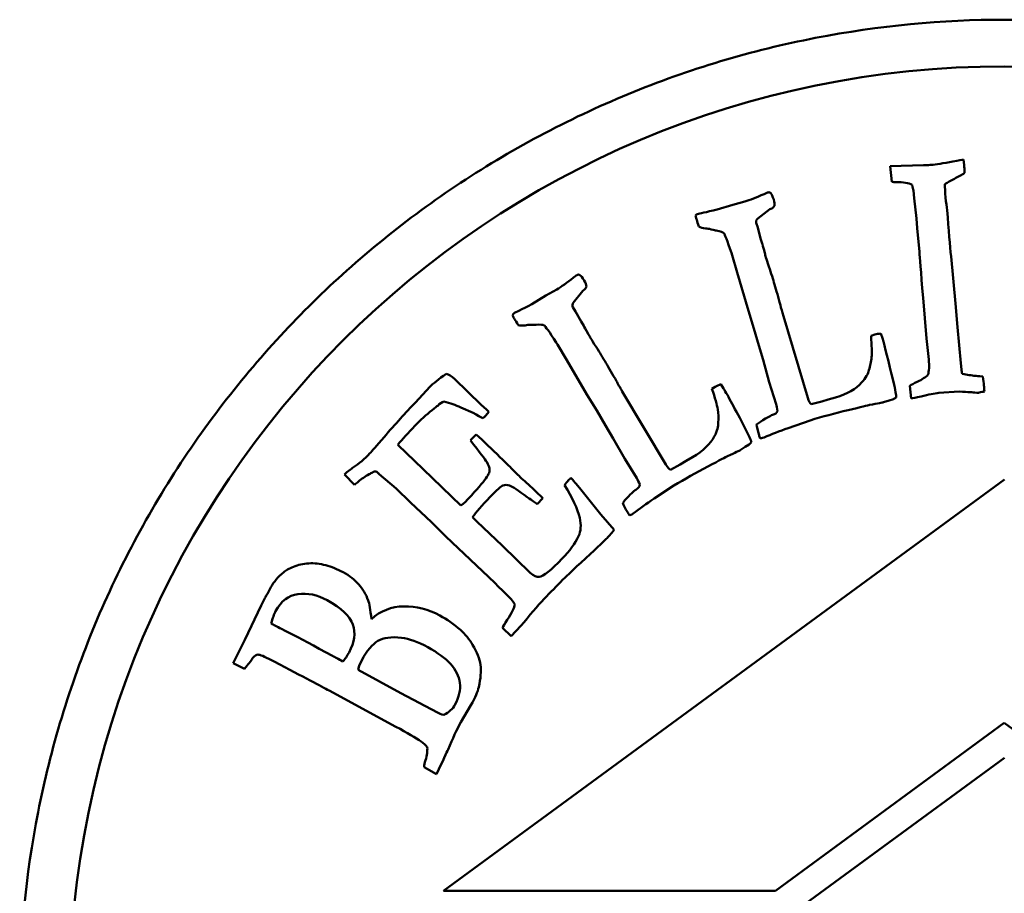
# Model space of a CAD drawing. Header units: millimetres. Extents: x 735 to 5438, y 1434 to 3246.
# Tile 4 of 9: x 3115 to 3136, y 1676 to 1695. Entities that reach past the tile are written whole.
import ezdxf

# ---------------------------------------------------------------- set-up
doc = ezdxf.new("R2010")
doc.units = ezdxf.units.MM
doc.layers.add('Visibile (ISO)', color=7, linetype='Continuous', lineweight=50)

msp = doc.modelspace()

# ---------------------------------------------------------------- linework, layer by layer
at = {"layer": 'Visibile (ISO)'}
for p, q in [((3134.171, 1691.905), (3133.459, 1691.883)), ((3133.459, 1691.883), (3133.494, 1691.548)), ((3135.037, 1691.907), (3135.026, 1692.027)), ((3133.953, 1691.361), (3133.972, 1691.198)), ((3130.093, 1691.059), (3129.756, 1690.953)), ((3130.348, 1691.127), (3130.093, 1691.059)), ((3133.972, 1691.198), (3134.021, 1690.766)), ((3130.624, 1690.764), (3130.884, 1690.96)), ((3130.624, 1690.571), (3130.592, 1690.674)), ((3134.021, 1690.766), (3134.036, 1690.559)), ((3130.685, 1690.337), (3130.624, 1690.571)), ((3134.036, 1690.559), (3134.082, 1690.053)), ((3130.718, 1690.23), (3130.685, 1690.337)), ((3130.061, 1690.032), (3130.076, 1689.982)), ((3130.076, 1689.982), (3130.184, 1689.61)), ((3134.855, 1688.947), (3134.758, 1689.951)), ((3130.184, 1689.61), (3130.423, 1688.79)), ((3126.092, 1689.116), (3125.791, 1688.93)), ((3126.322, 1689.244), (3126.092, 1689.116)), ((3126.678, 1688.96), (3126.883, 1689.214)), ((3134.141, 1689.275), (3134.164, 1689.069)), ((3134.164, 1689.069), (3134.236, 1688.197)), ((3134.894, 1688.435), (3134.855, 1688.947)), ((3126.726, 1688.772), (3126.67, 1688.865)), ((3126.843, 1688.561), (3126.726, 1688.772)), ((3130.423, 1688.79), (3130.543, 1688.408)), ((3126.9, 1688.465), (3126.843, 1688.561)), ((3131.692, 1686.927), (3131.175, 1688.671)), ((3130.543, 1688.408), (3130.647, 1688.047)), ((3133.126, 1688.278), (3133.047, 1688.254)), ((3133.289, 1688.201), (3133.259, 1688.3)), ((3134.968, 1687.671), (3134.894, 1688.435)), ((3126.313, 1688.112), (3126.34, 1688.068)), ((3126.34, 1688.068), (3126.536, 1687.733)), ((3134.236, 1688.197), (3134.282, 1687.747)), ((3130.647, 1688.047), (3130.739, 1687.742)), ((3126.536, 1687.733), (3126.968, 1686.997)), ((3130.739, 1687.742), (3130.871, 1687.26)), ((3134.982, 1687.53), (3134.968, 1687.671)), ((3124.708, 1686.779), (3124.138, 1687.33)), ((3130.871, 1687.26), (3131.018, 1686.791)), ((3123.607, 1687.159), (3123.299, 1686.827)), ((3128.655, 1685.501), (3127.726, 1687.065)), ((3129.714, 1687.163), (3129.644, 1687.121)), ((3129.891, 1687.128), (3129.837, 1687.217)), ((3133.879, 1687.186), (3133.904, 1686.911)), ((3134.495, 1687.03), (3134.934, 1687.062)), ((3126.968, 1686.997), (3127.178, 1686.655)), ((3131.991, 1686.846), (3131.765, 1686.791)), ((3132.13, 1686.892), (3131.991, 1686.846)), ((3132.284, 1686.934), (3132.13, 1686.892)), ((3133.311, 1686.83), (3133.433, 1686.872)), ((3133.433, 1686.872), (3133.524, 1686.899)), ((3124.273, 1686.719), (3124.537, 1686.602)), ((3124.823, 1686.674), (3124.708, 1686.779)), ((3124.806, 1686.546), (3124.872, 1686.626)), ((3124.872, 1686.626), (3124.823, 1686.674)), ((3127.178, 1686.655), (3127.367, 1686.332)), ((3131.271, 1686.277), (3131.748, 1686.444)), ((3127.367, 1686.332), (3127.532, 1686.058)), ((3124.495, 1686.037), (3124.477, 1686.012)), ((3124.6, 1686.14), (3124.495, 1686.037)), ((3127.532, 1686.058), (3127.778, 1685.623)), ((3130.723, 1686.067), (3130.76, 1686.078)), ((3123.464, 1685.397), (3122.921, 1685.922)), ((3130.248, 1685.805), (3130.357, 1685.875)), ((3130.357, 1685.875), (3130.438, 1685.924)), ((3127.778, 1685.623), (3128.035, 1685.204)), ((3129.089, 1685.576), (3128.965, 1685.496)), ((3129.228, 1685.654), (3129.089, 1685.576)), ((3124.27, 1684.619), (3123.464, 1685.397)), ((3128.965, 1685.496), (3128.759, 1685.388)), ((3121.783, 1685.289), (3121.994, 1685.067)), ((3122.527, 1685.296), (3122.886, 1684.985)), ((3135.903, 1685.178), (3123.904, 1676.379)), ((3122.886, 1684.985), (3123.193, 1684.683)), ((3126.809, 1685.001), (3126.734, 1685.091)), ((3127.266, 1684.433), (3126.809, 1685.001)), ((3128.407, 1684.769), (3128.828, 1685.047)), ((3125.903, 1684.653), (3126.026, 1684.78)), ((3126.026, 1684.78), (3125.964, 1684.84)), ((3123.193, 1684.683), (3123.645, 1684.264)), ((3124.617, 1684.283), (3124.524, 1684.373)), ((3125.163, 1683.756), (3124.617, 1684.283)), ((3127.55, 1684.099), (3127.266, 1684.433)), ((3127.926, 1684.43), (3127.96, 1684.45)), ((3123.645, 1684.264), (3123.952, 1683.961)), ((3123.952, 1683.961), (3124.996, 1682.964)), ((3125.758, 1683.181), (3125.163, 1683.756)), ((3120.21, 1682.874), (3120.134, 1682.734)), ((3124.996, 1682.964), (3125.077, 1682.88)), ((3120.002, 1682.482), (3119.65, 1681.746)), ((3120.043, 1682.568), (3120.002, 1682.482)), ((3125.162, 1682.007), (3125.351, 1681.824)), ((3125.351, 1681.824), (3125.552, 1682.05)), ((3125.552, 1682.05), (3125.624, 1682.124)), ((3119.65, 1681.746), (3119.399, 1681.25)), ((3121.525, 1681.403), (3121.244, 1681.556)), ((3119.399, 1681.25), (3119.642, 1681.127)), ((3122.99, 1680.606), (3122.077, 1681.103)), ((3121.451, 1680.663), (3122.884, 1679.888)), ((3123.77, 1680.191), (3122.99, 1680.606)), ((3124.27, 1679.983), (3124.487, 1680.346)), ((3131, 1676.379), (3135.898, 1679.97)), ((3135.898, 1679.97), (3140.795, 1676.379)), ((3135.903, 1679.226), (3123.903, 1670.426)), ((3123.485, 1679.026), (3123.751, 1678.876)), ((3123.904, 1676.379), (3131, 1676.379))]:
    msp.add_line(p, q, dxfattribs=at)
msp.add_circle((3135.898, 1674.018), 20, dxfattribs=at)
msp.add_arc((3120.441, 1682.42), 0.425, 151.4562, 159.6257, dxfattribs=at)
for points, knots in [([(3156.962, 1674.018), (3156.962, 1672.697), (3156.835, 1671.331), (3156.3, 1668.615), (3155.893, 1667.265), (3154.815, 1664.675), (3154.144, 1663.434), (3152.594, 1661.14), (3151.715, 1660.087), (3149.843, 1658.224), (3148.786, 1657.351), (3146.487, 1655.812), (3145.243, 1655.146), (3142.651, 1654.077), (3141.3, 1653.674), (3138.583, 1653.144), (3137.218, 1653.018), (3134.578, 1653.018), (3133.213, 1653.144), (3130.496, 1653.674), (3129.145, 1654.077), (3126.553, 1655.146), (3125.309, 1655.812), (3123.01, 1657.351), (3121.953, 1658.224), (3120.081, 1660.087), (3119.202, 1661.14), (3117.652, 1663.434), (3116.981, 1664.675), (3115.903, 1667.265), (3115.496, 1668.615), (3114.961, 1671.331), (3114.834, 1672.697), (3114.834, 1675.339), (3114.961, 1676.705), (3115.496, 1679.421), (3115.903, 1680.772), (3116.981, 1683.361), (3117.652, 1684.602), (3119.202, 1686.896), (3120.081, 1687.949), (3121.953, 1689.812), (3123.01, 1690.686), (3125.309, 1692.224), (3126.553, 1692.89), (3129.145, 1693.959), (3130.496, 1694.363), (3133.213, 1694.892), (3134.578, 1695.018), (3137.218, 1695.018), (3138.583, 1694.892), (3141.3, 1694.363), (3142.651, 1693.959), (3145.243, 1692.89), (3146.487, 1692.224), (3148.786, 1690.686), (3149.843, 1689.812), (3151.715, 1687.949), (3152.594, 1686.896), (3154.144, 1684.602), (3154.815, 1683.361), (3155.893, 1680.772), (3156.3, 1679.421), (3156.835, 1676.705), (3156.962, 1675.339), (3156.962, 1674.018)], [0, 0, 0, 0, 0.396265, 0.396265, 0.79253, 0.79253, 1.188794, 1.188794, 1.585059, 1.585059, 1.981049, 1.981049, 2.377039, 2.377039, 2.773029, 2.773029, 3.169019, 3.169019, 3.565009, 3.565009, 3.960999, 3.960999, 4.356989, 4.356989, 4.752979, 4.752979, 5.149244, 5.149244, 5.545509, 5.545509, 5.941774, 5.941774, 6.338039, 6.338039, 6.734303, 6.734303, 7.130568, 7.130568, 7.526833, 7.526833, 7.923098, 7.923098, 8.319088, 8.319088, 8.715078, 8.715078, 9.111068, 9.111068, 9.507058, 9.507058, 9.903048, 9.903048, 10.299038, 10.299038, 10.695028, 10.695028, 11.091018, 11.091018, 11.487283, 11.487283, 11.883548, 11.883548, 12.279812, 12.279812, 12.676077, 12.676077, 12.676077, 12.676077]), ([(3134.629, 1691.497), (3134.683, 1691.537), (3134.751, 1691.576), (3134.914, 1691.655), (3134.986, 1691.696), (3135.048, 1691.739)], [-0.1324586, -0.1324586, -0.1324586, -0.1324586, -0.0662293, -0.0662293, 0, 0, 0, 0]), ([(3129.734, 1690.505), (3129.826, 1690.488), (3129.882, 1690.468), (3129.919, 1690.426), (3129.972, 1690.287), (3130.061, 1690.032)], [-0.09364048, -0.09364048, -0.09364048, -0.09364048, -0.04682024, -0.04682024, 0, 0, 0, 0]), ([(3125.88, 1688.49), (3125.973, 1688.496), (3126.032, 1688.491), (3126.078, 1688.458), (3126.164, 1688.338), (3126.313, 1688.112)], [-0.09364048, -0.09364048, -0.09364048, -0.09364048, -0.04682024, -0.04682024, 0, 0, 0, 0]), ([(3133.047, 1688.254), (3133.063, 1688.043), (3133.067, 1687.89), (3133.052, 1687.703), (3133.032, 1687.61), (3132.999, 1687.519)], [-0.1336535, -0.1336535, -0.1336535, -0.1336535, -0.0668267, -0.0668267, 0, 0, 0, 0]), ([(3129.644, 1687.121), (3129.711, 1686.92), (3129.752, 1686.773), (3129.783, 1686.587), (3129.786, 1686.493), (3129.777, 1686.396)], [-0.1336535, -0.1336535, -0.1336535, -0.1336535, -0.0668267, -0.0668267, 0, 0, 0, 0]), ([(3131.748, 1686.444), (3132.009, 1686.523), (3132.279, 1686.596), (3132.832, 1686.73), (3132.986, 1686.767), (3133.017, 1686.773)], [-0.01665594, -0.01665594, -0.01665594, -0.01665594, -0.00832797, -0.00832797, 0, 0, 0, 0]), ([(3130.939, 1686.56), (3130.922, 1686.555), (3130.872, 1686.528), (3130.706, 1686.433), (3130.643, 1686.391), (3130.6, 1686.354)], [-0.07462281, -0.07462281, -0.07462281, -0.07462281, -0.03731141, -0.03731141, 0, 0, 0, 0]), ([(3125.474, 1685.295), (3125.443, 1685.325), (3125.401, 1685.368), (3125.293, 1685.48), (3125.17, 1685.601), (3124.978, 1685.786)], [-0.06773183, -0.06773183, -0.06773183, -0.06773183, -0.03386592, -0.03386592, 0, 0, 0, 0]), ([(3124.824, 1685.558), (3124.863, 1685.488), (3124.885, 1685.43), (3124.89, 1685.341), (3124.854, 1685.267), (3124.703, 1685.061), (3124.562, 1684.902), (3124.354, 1684.687)], [-0.170869, -0.170869, -0.170869, -0.170869, -0.1139127, -0.1139127, -0.0569563, -0.0569563, 0, 0, 0, 0]), ([(3128.828, 1685.047), (3129.062, 1685.187), (3129.305, 1685.324), (3129.809, 1685.59), (3129.949, 1685.664), (3129.978, 1685.677)], [-0.01665594, -0.01665594, -0.01665594, -0.01665594, -0.00832797, -0.00832797, 0, 0, 0, 0]), ([(3125.964, 1684.84), (3125.912, 1684.89), (3125.83, 1684.966), (3125.605, 1685.172), (3125.524, 1685.247), (3125.474, 1685.295)], [-0.09447623, -0.09447623, -0.09447623, -0.09447623, -0.04723812, -0.04723812, 0, 0, 0, 0]), ([(3128.015, 1684.961), (3128, 1684.952), (3127.958, 1684.914), (3127.82, 1684.781), (3127.77, 1684.725), (3127.737, 1684.678)], [-0.07462281, -0.07462281, -0.07462281, -0.07462281, -0.03731141, -0.03731141, 0, 0, 0, 0]), ([(3121.753, 1683.193), (3121.629, 1683.26), (3121.505, 1683.311), (3121.257, 1683.377), (3121.136, 1683.391), (3120.9, 1683.378), (3120.792, 1683.354), (3120.594, 1683.268), (3120.524, 1683.229), (3120.482, 1683.193)], [-0.1364952, -0.1364952, -0.1364952, -0.1364952, -0.1023714, -0.1023714, -0.0682476, -0.0682476, -0.0341238, -0.0341238, 0, 0, 0, 0]), ([(3122.289, 1682.592), (3122.242, 1682.722), (3122.175, 1682.836), (3122.001, 1683.033), (3121.889, 1683.119), (3121.753, 1683.193)], [-0.1363707, -0.1363707, -0.1363707, -0.1363707, -0.0681853, -0.0681853, 0, 0, 0, 0]), ([(3120.31, 1682.364), (3120.427, 1682.578), (3120.586, 1682.699), (3120.989, 1682.755), (3121.197, 1682.71), (3121.412, 1682.593)], [-0.1196028, -0.1196028, -0.1196028, -0.1196028, -0.0598014, -0.0598014, 0, 0, 0, 0]), ([(3121.412, 1682.593), (3121.714, 1682.429), (3121.898, 1682.256), (3122.025, 1681.895), (3121.998, 1681.697), (3121.88, 1681.48)], [-0.114376, -0.114376, -0.114376, -0.114376, -0.057188, -0.057188, 0, 0, 0, 0]), ([(3123.825, 1682.267), (3123.575, 1682.403), (3123.317, 1682.468), (3122.786, 1682.46), (3122.555, 1682.369), (3122.36, 1682.19)], [-0.2025824, -0.2025824, -0.2025824, -0.2025824, -0.1012912, -0.1012912, 0, 0, 0, 0]), ([(3122.15, 1681.308), (3122.263, 1681.515), (3122.378, 1681.654), (3122.614, 1681.793), (3122.783, 1681.816), (3123.002, 1681.792)], [-0.1617276, -0.1617276, -0.1617276, -0.1617276, -0.0808638, -0.0808638, 0, 0, 0, 0]), ([(3123.564, 1681.589), (3123.773, 1681.475), (3123.935, 1681.356), (3124.163, 1681.108), (3124.23, 1680.972), (3124.27, 1680.679), (3124.235, 1680.522), (3124.144, 1680.356)], [-0.07561762, -0.07561762, -0.07561762, -0.07561762, -0.05041174, -0.05041174, -0.02520587, -0.02520587, 0, 0, 0, 0]), ([(3124.655, 1680.735), (3124.697, 1680.921), (3124.709, 1681.08), (3124.672, 1681.343), (3124.617, 1681.486), (3124.524, 1681.641)], [-0.1569557, -0.1569557, -0.1569557, -0.1569557, -0.0784778, -0.0784778, 0, 0, 0, 0])]:
    msp.add_open_spline(points, degree=3, knots=knots, dxfattribs=at)
for points in [[(3134.335, 1691.911), (3134.312, 1691.909), (3134.258, 1691.907), (3134.171, 1691.905)], [(3134.8, 1691.985), (3134.588, 1691.945), (3134.433, 1691.92), (3134.335, 1691.911)], [(3135.026, 1692.027), (3134.995, 1692.021), (3134.919, 1692.007), (3134.8, 1691.985)], [(3135.048, 1691.739), (3135.045, 1691.808), (3135.041, 1691.864), (3135.037, 1691.907)], [(3133.494, 1691.548), (3133.518, 1691.545), (3133.547, 1691.543), (3133.581, 1691.543)], [(3133.581, 1691.543), (3133.737, 1691.546), (3133.851, 1691.526), (3133.925, 1691.484)], [(3133.925, 1691.484), (3133.938, 1691.428), (3133.948, 1691.387), (3133.953, 1691.361)], [(3134.642, 1691.213), (3134.631, 1691.336), (3134.626, 1691.43), (3134.629, 1691.497)], [(3130.759, 1691.287), (3130.595, 1691.213), (3130.458, 1691.16), (3130.348, 1691.127)], [(3130.843, 1691.321), (3130.835, 1691.319), (3130.806, 1691.307), (3130.759, 1691.287)], [(3130.901, 1691.307), (3130.887, 1691.324), (3130.868, 1691.329), (3130.843, 1691.321)], [(3130.965, 1691.169), (3130.944, 1691.238), (3130.923, 1691.284), (3130.901, 1691.307)], [(3130.884, 1690.96), (3130.941, 1690.989), (3130.973, 1691.014), (3130.979, 1691.034)], [(3130.979, 1691.034), (3130.986, 1691.069), (3130.982, 1691.114), (3130.965, 1691.169)], [(3134.676, 1690.943), (3134.664, 1691.011), (3134.652, 1691.101), (3134.642, 1691.213)], [(3129.335, 1690.857), (3129.319, 1690.852), (3129.305, 1690.842), (3129.295, 1690.827)], [(3129.295, 1690.827), (3129.304, 1690.785), (3129.312, 1690.754), (3129.318, 1690.735)], [(3129.756, 1690.953), (3129.511, 1690.9), (3129.371, 1690.868), (3129.335, 1690.857)], [(3134.758, 1689.951), (3134.737, 1690.182), (3134.709, 1690.513), (3134.676, 1690.943)], [(3129.318, 1690.735), (3129.328, 1690.702), (3129.344, 1690.654), (3129.366, 1690.592)], [(3129.366, 1690.592), (3129.397, 1690.568), (3129.443, 1690.554), (3129.505, 1690.548)], [(3130.591, 1690.723), (3130.606, 1690.743), (3130.617, 1690.756), (3130.624, 1690.764)], [(3130.592, 1690.674), (3130.591, 1690.689), (3130.591, 1690.705), (3130.591, 1690.723)], [(3129.505, 1690.548), (3129.54, 1690.55), (3129.581, 1690.544), (3129.627, 1690.531)], [(3129.627, 1690.531), (3129.689, 1690.514), (3129.725, 1690.505), (3129.734, 1690.505)], [(3130.774, 1690.027), (3130.74, 1690.151), (3130.721, 1690.219), (3130.718, 1690.23)], [(3130.799, 1689.93), (3130.789, 1689.963), (3130.781, 1689.995), (3130.774, 1690.027)], [(3134.082, 1690.053), (3134.084, 1690.036), (3134.104, 1689.776), (3134.141, 1689.275)], [(3130.863, 1689.734), (3130.832, 1689.826), (3130.811, 1689.892), (3130.799, 1689.93)], [(3126.754, 1689.554), (3126.747, 1689.549), (3126.722, 1689.531), (3126.681, 1689.5)], [(3126.814, 1689.554), (3126.796, 1689.567), (3126.776, 1689.567), (3126.754, 1689.554)], [(3126.91, 1689.436), (3126.873, 1689.498), (3126.841, 1689.537), (3126.814, 1689.554)], [(3130.983, 1689.351), (3130.95, 1689.461), (3130.91, 1689.589), (3130.863, 1689.734)], [(3126.681, 1689.5), (3126.54, 1689.388), (3126.421, 1689.303), (3126.322, 1689.244)], [(3126.957, 1689.308), (3126.955, 1689.344), (3126.94, 1689.387), (3126.91, 1689.436)], [(3131.107, 1688.911), (3131.063, 1689.075), (3131.022, 1689.222), (3130.983, 1689.351)], [(3126.883, 1689.214), (3126.931, 1689.256), (3126.956, 1689.288), (3126.957, 1689.308)], [(3125.791, 1688.93), (3125.567, 1688.818), (3125.438, 1688.753), (3125.406, 1688.734)], [(3126.657, 1688.912), (3126.667, 1688.935), (3126.674, 1688.951), (3126.678, 1688.96)], [(3126.67, 1688.865), (3126.665, 1688.878), (3126.661, 1688.894), (3126.657, 1688.912)], [(3131.175, 1688.671), (3131.145, 1688.77), (3131.122, 1688.85), (3131.107, 1688.911)], [(3125.406, 1688.734), (3125.392, 1688.725), (3125.381, 1688.712), (3125.375, 1688.695)], [(3125.375, 1688.695), (3125.394, 1688.656), (3125.409, 1688.628), (3125.42, 1688.611)], [(3125.42, 1688.611), (3125.437, 1688.582), (3125.465, 1688.539), (3125.501, 1688.484)], [(3125.501, 1688.484), (3125.537, 1688.469), (3125.586, 1688.466), (3125.647, 1688.476)], [(3125.647, 1688.476), (3125.681, 1688.486), (3125.722, 1688.491), (3125.769, 1688.489)], [(3125.769, 1688.489), (3125.834, 1688.488), (3125.871, 1688.488), (3125.88, 1688.49)], [(3127.006, 1688.282), (3126.941, 1688.394), (3126.906, 1688.455), (3126.9, 1688.465)], [(3127.053, 1688.194), (3127.035, 1688.224), (3127.019, 1688.253), (3127.006, 1688.282)], [(3133.259, 1688.3), (3133.209, 1688.297), (3133.164, 1688.29), (3133.126, 1688.278)], [(3127.163, 1688.019), (3127.11, 1688.101), (3127.074, 1688.16), (3127.053, 1688.194)], [(3133.525, 1687.269), (3133.421, 1687.714), (3133.342, 1688.025), (3133.289, 1688.201)], [(3127.373, 1687.678), (3127.314, 1687.776), (3127.244, 1687.89), (3127.163, 1688.019)], [(3127.601, 1687.282), (3127.519, 1687.43), (3127.443, 1687.562), (3127.373, 1687.678)], [(3134.282, 1687.747), (3134.295, 1687.609), (3134.289, 1687.499), (3134.265, 1687.416)], [(3123.959, 1687.442), (3123.794, 1687.326), (3123.677, 1687.231), (3123.607, 1687.159)], [(3124.138, 1687.33), (3124.076, 1687.389), (3124.016, 1687.427), (3123.959, 1687.442)], [(3132.999, 1687.519), (3132.987, 1687.441), (3132.936, 1687.352), (3132.846, 1687.252)], [(3134.998, 1687.44), (3134.989, 1687.48), (3134.983, 1687.51), (3134.982, 1687.53)], [(3135.279, 1687.397), (3135.195, 1687.404), (3135.101, 1687.418), (3134.998, 1687.44)], [(3127.726, 1687.065), (3127.673, 1687.154), (3127.631, 1687.226), (3127.601, 1687.282)], [(3132.846, 1687.252), (3132.727, 1687.118), (3132.54, 1687.012), (3132.284, 1686.934)], [(3133.585, 1686.935), (3133.587, 1686.978), (3133.567, 1687.089), (3133.525, 1687.269)], [(3134.036, 1687.27), (3133.964, 1687.234), (3133.912, 1687.206), (3133.879, 1687.186)], [(3134.265, 1687.416), (3134.217, 1687.368), (3134.141, 1687.32), (3134.036, 1687.27)], [(3135.437, 1687.381), (3135.346, 1687.39), (3135.294, 1687.396), (3135.279, 1687.397)], [(3135.463, 1687.189), (3135.458, 1687.24), (3135.45, 1687.305), (3135.437, 1687.381)], [(3129.837, 1687.217), (3129.789, 1687.202), (3129.748, 1687.184), (3129.714, 1687.163)], [(3130.349, 1686.282), (3130.138, 1686.689), (3129.985, 1686.971), (3129.891, 1687.128)], [(3134.117, 1686.957), (3134.28, 1686.998), (3134.406, 1687.022), (3134.495, 1687.03)], [(3134.934, 1687.062), (3135.131, 1687.049), (3135.243, 1687.042), (3135.269, 1687.041)], [(3135.269, 1687.041), (3135.298, 1687.035), (3135.32, 1687.033), (3135.335, 1687.034)], [(3135.335, 1687.034), (3135.34, 1687.035), (3135.37, 1687.04), (3135.424, 1687.051)], [(3135.424, 1687.051), (3135.435, 1687.055), (3135.451, 1687.058), (3135.471, 1687.06)], [(3135.471, 1687.06), (3135.468, 1687.117), (3135.466, 1687.16), (3135.463, 1687.189)], [(3123.299, 1686.827), (3123.093, 1686.614), (3122.87, 1686.367), (3122.629, 1686.084)], [(3123.776, 1686.756), (3123.824, 1686.802), (3123.868, 1686.833), (3123.908, 1686.85)], [(3123.908, 1686.85), (3124.043, 1686.816), (3124.164, 1686.772), (3124.273, 1686.719)], [(3131.765, 1686.791), (3131.739, 1686.807), (3131.715, 1686.852), (3131.692, 1686.927)], [(3133.017, 1686.773), (3133.199, 1686.807), (3133.297, 1686.826), (3133.311, 1686.83)], [(3133.524, 1686.899), (3133.532, 1686.902), (3133.553, 1686.914), (3133.585, 1686.935)], [(3133.904, 1686.911), (3133.939, 1686.917), (3134.009, 1686.932), (3134.117, 1686.957)], [(3123.286, 1686.324), (3123.41, 1686.452), (3123.533, 1686.565), (3123.655, 1686.663)], [(3123.655, 1686.663), (3123.721, 1686.715), (3123.762, 1686.746), (3123.776, 1686.756)], [(3124.537, 1686.602), (3124.626, 1686.553), (3124.693, 1686.515), (3124.74, 1686.49)], [(3131.049, 1686.642), (3131.036, 1686.606), (3130.999, 1686.578), (3130.939, 1686.56)], [(3131.018, 1686.791), (3131.029, 1686.752), (3131.04, 1686.703), (3131.049, 1686.642)], [(3124.74, 1686.49), (3124.774, 1686.517), (3124.797, 1686.535), (3124.806, 1686.546)], [(3129.777, 1686.396), (3129.785, 1686.317), (3129.757, 1686.218), (3129.694, 1686.1)], [(3122.921, 1685.922), (3123.025, 1686.045), (3123.146, 1686.179), (3123.286, 1686.324)], [(3130.488, 1685.974), (3130.48, 1686.016), (3130.433, 1686.119), (3130.349, 1686.282)], [(3130.6, 1686.354), (3130.603, 1686.304), (3130.62, 1686.228), (3130.651, 1686.126)], [(3130.76, 1686.078), (3130.916, 1686.146), (3131.087, 1686.213), (3131.271, 1686.277)], [(3122.629, 1686.084), (3122.467, 1685.896), (3122.367, 1685.782), (3122.327, 1685.741)], [(3124.477, 1686.012), (3124.677, 1685.76), (3124.792, 1685.608), (3124.824, 1685.558)], [(3124.978, 1685.786), (3124.893, 1685.868), (3124.767, 1685.986), (3124.6, 1686.14)], [(3129.694, 1686.1), (3129.612, 1685.94), (3129.457, 1685.792), (3129.228, 1685.654)], [(3130.438, 1685.924), (3130.446, 1685.928), (3130.462, 1685.945), (3130.488, 1685.974)], [(3130.651, 1686.126), (3130.657, 1686.107), (3130.665, 1686.084), (3130.676, 1686.057)], [(3130.676, 1686.057), (3130.699, 1686.061), (3130.715, 1686.064), (3130.723, 1686.067)], [(3129.978, 1685.677), (3130.146, 1685.755), (3130.236, 1685.797), (3130.248, 1685.805)], [(3122.327, 1685.741), (3122.207, 1685.617), (3122.091, 1685.517), (3121.978, 1685.442)], [(3121.978, 1685.442), (3121.92, 1685.402), (3121.855, 1685.351), (3121.783, 1685.289)], [(3122.307, 1685.292), (3122.337, 1685.307), (3122.362, 1685.319), (3122.38, 1685.33)], [(3122.38, 1685.33), (3122.406, 1685.349), (3122.435, 1685.354), (3122.468, 1685.347)], [(3122.468, 1685.347), (3122.499, 1685.321), (3122.518, 1685.304), (3122.527, 1685.296)], [(3128.759, 1685.388), (3128.73, 1685.397), (3128.695, 1685.435), (3128.655, 1685.501)], [(3121.994, 1685.067), (3122.028, 1685.09), (3122.057, 1685.112), (3122.081, 1685.133)], [(3122.081, 1685.133), (3122.147, 1685.193), (3122.223, 1685.246), (3122.307, 1685.292)], [(3126.568, 1685.155), (3126.546, 1685.133), (3126.52, 1685.1), (3126.491, 1685.057)], [(3126.628, 1685.211), (3126.6, 1685.186), (3126.58, 1685.168), (3126.568, 1685.155)], [(3126.734, 1685.091), (3126.705, 1685.123), (3126.67, 1685.163), (3126.628, 1685.211)], [(3128.035, 1685.204), (3128.055, 1685.169), (3128.078, 1685.124), (3128.101, 1685.068)], [(3124.895, 1684.8), (3125.042, 1684.953), (3125.134, 1685.036), (3125.171, 1685.049)], [(3125.171, 1685.049), (3125.219, 1685.066), (3125.267, 1685.066), (3125.314, 1685.048)], [(3125.314, 1685.048), (3125.375, 1685.025), (3125.502, 1684.943), (3125.693, 1684.802)], [(3126.491, 1685.057), (3126.66, 1684.789), (3126.767, 1684.555), (3126.814, 1684.355)], [(3128.101, 1685.068), (3128.098, 1685.029), (3128.069, 1684.993), (3128.015, 1684.961)], [(3124.524, 1684.373), (3124.597, 1684.478), (3124.721, 1684.621), (3124.895, 1684.8)], [(3125.693, 1684.802), (3125.8, 1684.727), (3125.87, 1684.677), (3125.903, 1684.653)], [(3127.96, 1684.45), (3128.095, 1684.554), (3128.244, 1684.661), (3128.407, 1684.769)], [(3124.354, 1684.687), (3124.334, 1684.667), (3124.306, 1684.644), (3124.27, 1684.619)], [(3127.737, 1684.678), (3127.752, 1684.63), (3127.787, 1684.561), (3127.842, 1684.47)], [(3126.814, 1684.355), (3126.849, 1684.201), (3126.841, 1684.071), (3126.79, 1683.964)], [(3127.842, 1684.47), (3127.852, 1684.453), (3127.866, 1684.432), (3127.884, 1684.409)], [(3127.884, 1684.409), (3127.905, 1684.419), (3127.919, 1684.425), (3127.926, 1684.43)], [(3127.382, 1683.908), (3127.424, 1683.951), (3127.48, 1684.015), (3127.55, 1684.099)], [(3126.79, 1683.964), (3126.717, 1683.811), (3126.601, 1683.651), (3126.441, 1683.486)], [(3126.836, 1683.398), (3127.134, 1683.67), (3127.316, 1683.839), (3127.382, 1683.908)], [(3126.441, 1683.486), (3126.2, 1683.236), (3126.036, 1683.105), (3125.948, 1683.093)], [(3126.105, 1682.678), (3126.382, 1682.966), (3126.626, 1683.206), (3126.836, 1683.398)], [(3120.482, 1683.193), (3120.358, 1683.093), (3120.268, 1682.987), (3120.21, 1682.874)], [(3125.948, 1683.093), (3125.892, 1683.084), (3125.828, 1683.113), (3125.758, 1683.181)], [(3125.077, 1682.88), (3125.156, 1682.808), (3125.21, 1682.757), (3125.241, 1682.727)], [(3120.134, 1682.734), (3120.098, 1682.675), (3120.076, 1682.638), (3120.068, 1682.623)], [(3122.36, 1682.19), (3122.336, 1682.393), (3122.313, 1682.527), (3122.289, 1682.592)], [(3125.241, 1682.727), (3125.322, 1682.65), (3125.383, 1682.578), (3125.425, 1682.514)], [(3125.624, 1682.124), (3125.807, 1682.351), (3125.967, 1682.536), (3126.105, 1682.678)], [(3125.425, 1682.514), (3125.416, 1682.431), (3125.362, 1682.317), (3125.263, 1682.173)], [(3120.214, 1682.097), (3120.244, 1682.212), (3120.276, 1682.301), (3120.31, 1682.364)], [(3124.262, 1681.96), (3124.119, 1682.083), (3123.974, 1682.186), (3123.825, 1682.267)], [(3125.263, 1682.173), (3125.21, 1682.093), (3125.176, 1682.037), (3125.162, 1682.007)], [(3120.436, 1681.981), (3120.338, 1682.031), (3120.264, 1682.069), (3120.214, 1682.097)], [(3121.244, 1681.556), (3120.901, 1681.743), (3120.632, 1681.884), (3120.436, 1681.981)], [(3124.524, 1681.641), (3124.455, 1681.76), (3124.368, 1681.866), (3124.262, 1681.96)], [(3123.002, 1681.792), (3123.162, 1681.773), (3123.349, 1681.706), (3123.564, 1681.589)], [(3119.795, 1681.319), (3119.835, 1681.379), (3119.873, 1681.416), (3119.909, 1681.429)], [(3119.909, 1681.429), (3119.925, 1681.433), (3119.939, 1681.433), (3119.953, 1681.429)], [(3119.953, 1681.429), (3120.001, 1681.42), (3120.11, 1681.37), (3120.28, 1681.281)], [(3121.75, 1681.286), (3121.65, 1681.337), (3121.575, 1681.376), (3121.525, 1681.403)], [(3121.88, 1681.48), (3121.838, 1681.401), (3121.794, 1681.337), (3121.75, 1681.286)], [(3119.642, 1681.127), (3119.727, 1681.229), (3119.778, 1681.292), (3119.795, 1681.319)], [(3120.28, 1681.281), (3120.912, 1680.95), (3121.302, 1680.744), (3121.451, 1680.663)], [(3122.077, 1681.103), (3122.076, 1681.149), (3122.101, 1681.217), (3122.15, 1681.308)], [(3124.487, 1680.346), (3124.578, 1680.512), (3124.634, 1680.642), (3124.655, 1680.735)], [(3124.144, 1680.356), (3124.099, 1680.272), (3124.02, 1680.2), (3123.909, 1680.14)], [(3123.909, 1680.14), (3123.852, 1680.155), (3123.805, 1680.172), (3123.77, 1680.191)], [(3122.884, 1679.888), (3123.126, 1679.756), (3123.307, 1679.65), (3123.426, 1679.569)], [(3123.999, 1679.404), (3124.095, 1679.633), (3124.185, 1679.826), (3124.27, 1679.983)], [(3123.426, 1679.569), (3123.471, 1679.537), (3123.514, 1679.498), (3123.553, 1679.45)], [(3123.553, 1679.45), (3123.56, 1679.372), (3123.547, 1679.279), (3123.515, 1679.172)], [(3123.751, 1678.876), (3123.889, 1679.165), (3123.971, 1679.341), (3123.999, 1679.404)], [(3123.515, 1679.172), (3123.499, 1679.119), (3123.489, 1679.07), (3123.485, 1679.026)]]:
    msp.add_open_spline(points, degree=3, dxfattribs=at)

doc.saveas('drawing.dxf')
